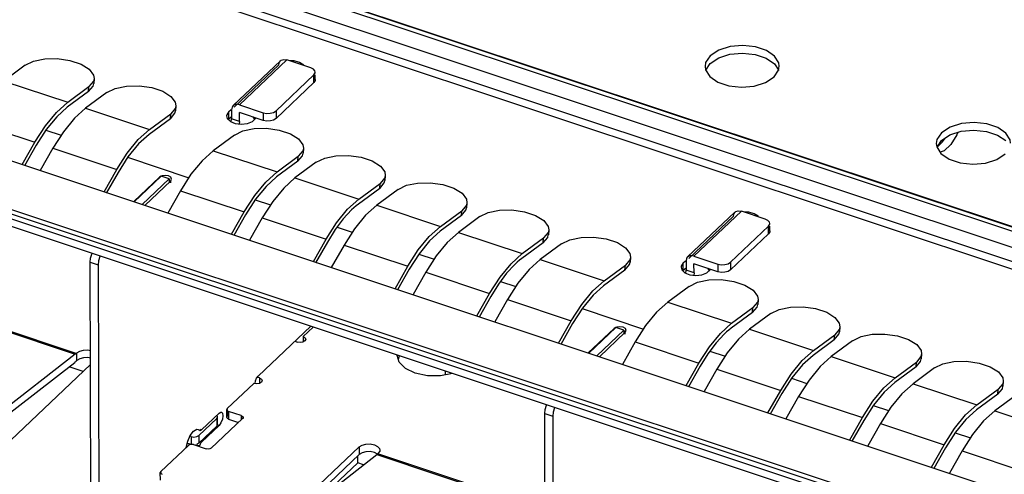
# Model space of a CAD drawing. Extents: x 0 to 1189, y 0 to 841.
# Tile 79 of 256: x 558.45 to 567.73, y 303.5 to 307.78. Entities that reach past the tile are written whole.
import ezdxf

# ---------------------------------------------------------------- set-up
doc = ezdxf.new("R2010")
doc.units = 0
doc.header["$LTSCALE"] = 65.395
doc.layers.get('0').update_dxf_attribs({"linetype": 'CONTINUOUS'})

msp = doc.modelspace()

# ---------------------------------------------------------------- linework, layer by layer
at = {"color": 6, "linetype": 'Continuous'}
for p, q in [((573.41, 303.9239), (540.8995, 314.7403)), ((573.4711, 303.9474), (540.9605, 314.7638)), ((540.9692, 314.7595), (573.4709, 303.9461)), ((540.783, 314.6299), (573.2935, 303.8135)), ((573.2411, 303.6233), (540.6471, 314.4675)), ((573.2241, 303.701), (540.7136, 314.5173)), ((537.8243, 312.7402), (571.8989, 301.4034)), ((571.8991, 301.331), (537.8245, 312.6678)), ((560.4587, 306.9733), (560.9057, 307.3969)), ((560.9657, 307.4058), (560.5187, 306.9821)), ((560.9057, 307.3969), (560.9126, 307.4023)), ((560.9126, 307.4023), (560.9367, 307.4098)), ((560.9367, 307.4098), (560.9657, 307.4058)), ((561.1914, 307.3307), (560.9657, 307.4058)), ((561.0348, 307.3947), (560.9981, 307.395)), ((564.9165, 307.3797), (564.9107, 307.3431)), ((564.9597, 307.444), (564.9165, 307.3797)), ((564.9598, 307.3717), (565.0395, 307.4238)), ((560.8906, 307.3584), (560.4708, 306.9605)), ((561.2169, 307.3177), (561.1914, 307.3307)), ((561.2315, 307.3006), (561.2169, 307.3177)), ((561.2341, 307.2885), (561.2315, 307.3006)), ((564.9107, 307.3431), (564.9152, 307.3114)), ((564.9152, 307.3114), (564.9547, 307.2477)), ((564.9173, 307.3081), (564.9598, 307.3717)), ((565.5614, 307.2438), (565.6045, 307.3081)), ((565.5651, 307.3691), (565.6057, 307.3051)), ((565.6045, 307.3081), (565.6104, 307.3448)), ((561.2219, 307.2633), (560.8643, 306.9244)), ((561.222, 307.1909), (561.2219, 307.2633)), ((561.2335, 307.2092), (561.222, 307.1909)), ((561.2343, 307.2161), (561.2335, 307.2092)), ((561.2343, 307.2161), (561.2342, 307.2633)), ((565.4812, 307.1915), (565.5614, 307.2438)), ((560.8644, 306.852), (561.222, 307.1909)), ((560.4182, 306.9173), (560.3994, 306.8859)), ((560.4182, 306.9173), (560.4403, 306.9383)), ((560.4183, 306.845), (560.4182, 306.9173)), ((560.4436, 306.9348), (560.4438, 306.8479)), ((560.5187, 306.9821), (560.7443, 306.907)), ((560.8643, 306.9244), (560.8644, 306.852)), ((560.3994, 306.8859), (560.3986, 306.8771)), ((560.3986, 306.8771), (560.4051, 306.8532)), ((560.4051, 306.8532), (560.4337, 306.8249)), ((560.4438, 306.8691), (560.4183, 306.845)), ((560.4337, 306.8249), (560.48, 306.8057)), ((560.4406, 306.8221), (560.4438, 306.8479)), ((560.519, 306.8229), (560.4438, 306.8479)), ((560.519, 306.8229), (560.5163, 306.8011)), ((560.7445, 306.8347), (560.5188, 306.9097)), ((560.519, 306.8229), (560.5188, 306.9097)), ((560.5938, 306.805), (560.641, 306.8238)), ((560.641, 306.8238), (560.6708, 306.8517)), ((560.646, 306.8675), (560.6608, 306.8436)), ((560.6608, 306.8436), (560.6607, 306.8625)), ((560.6708, 306.8517), (560.6728, 306.8585)), ((560.7443, 306.907), (560.7445, 306.8347)), ((560.48, 306.8057), (560.5367, 306.7986)), ((560.5367, 306.7986), (560.5938, 306.805)), ((567.0979, 306.654), (567.092, 306.6173)), ((567.141, 306.7183), (567.0979, 306.654)), ((567.0987, 306.5823), (567.1412, 306.6459)), ((567.1412, 306.6459), (567.2209, 306.698)), ((567.151, 306.6314), (567.175, 306.668)), ((567.092, 306.6173), (567.0966, 306.5857)), ((567.0966, 306.5857), (567.1361, 306.522)), ((567.0987, 306.5822), (567.151, 306.6314)), ((567.1657, 306.5489), (567.128, 306.5351)), ((567.2277, 306.6081), (567.1657, 306.5489)), ((567.6626, 306.4657), (567.7428, 306.5181)), ((559.5223, 306.0683), (559.7655, 306.2988)), ((559.782, 306.3078), (559.5276, 306.0666)), ((559.6028, 306.0416), (559.8573, 306.2827)), ((559.782, 306.3078), (559.7655, 306.2988)), ((559.8573, 306.2827), (559.782, 306.3078)), ((559.8193, 306.3157), (559.7886, 306.3114)), ((559.8573, 306.2827), (559.8573, 306.2467)), ((559.8708, 306.2638), (559.8794, 306.2814)), ((559.8708, 306.2638), (559.6276, 306.0333)), ((559.8709, 306.2467), (559.8708, 306.2638)), ((564.7462, 305.5468), (565.1932, 305.9704)), ((565.1782, 305.9319), (564.7583, 305.534)), ((565.2532, 305.9793), (564.8062, 305.5556)), ((565.1933, 305.9704), (565.2001, 305.9758)), ((565.2001, 305.9758), (565.2242, 305.9833)), ((565.2242, 305.9833), (565.2532, 305.9793)), ((565.4789, 305.9042), (565.2532, 305.9793)), ((565.3224, 305.9682), (565.2856, 305.9685)), ((565.5044, 305.8913), (565.4789, 305.9042)), ((565.5094, 305.8368), (565.1518, 305.4979)), ((565.519, 305.8741), (565.5044, 305.8913)), ((565.5096, 305.7644), (565.5094, 305.8368)), ((565.5217, 305.862), (565.519, 305.8741)), ((565.5218, 305.7897), (565.5217, 305.8368)), ((565.152, 305.4255), (565.5096, 305.7644)), ((565.521, 305.7827), (565.5096, 305.7644)), ((565.5218, 305.7897), (565.521, 305.7827)), ((564.8062, 305.5556), (565.0319, 305.4805)), ((559.1119, 305.4986), (559.1871, 305.4736)), ((559.1175, 302.9084), (559.1119, 305.4986)), ((559.1871, 305.4736), (559.1927, 302.8833)), ((564.6869, 305.4594), (564.6861, 305.4506)), ((564.6861, 305.4506), (564.6926, 305.4267)), ((564.7057, 305.4908), (564.6869, 305.4594)), ((564.7057, 305.4908), (564.7278, 305.5118)), ((564.7059, 305.4185), (564.7057, 305.4908)), ((564.7313, 305.4426), (564.7059, 305.4185)), ((564.7312, 305.5083), (564.7313, 305.4215)), ((565.032, 305.4082), (564.8064, 305.4833)), ((564.8066, 305.3964), (564.8064, 305.4833)), ((564.9335, 305.441), (564.9483, 305.4171)), ((564.9483, 305.4171), (564.9483, 305.436)), ((564.9583, 305.4252), (564.9603, 305.432)), ((565.0319, 305.4805), (565.032, 305.4082)), ((565.1518, 305.4979), (565.152, 305.4255)), ((564.6926, 305.4267), (564.7212, 305.3985)), ((564.7212, 305.3985), (564.7675, 305.3792)), ((564.7281, 305.3956), (564.7313, 305.4215)), ((564.8066, 305.3964), (564.7313, 305.4215)), ((564.7675, 305.3792), (564.8243, 305.3721)), ((564.8066, 305.3964), (564.8038, 305.3747)), ((564.8243, 305.3721), (564.8813, 305.3786)), ((564.8813, 305.3786), (564.9285, 305.3973)), ((564.9285, 305.3973), (564.9583, 305.4252)), ((557.5271, 305.1103), (558.9713, 304.6298)), ((558.9807, 304.6379), (557.5364, 305.1184)), ((561.1914, 304.8935), (560.6944, 304.4226)), ((561.1192, 304.7961), (561.214, 304.886)), ((563.8099, 304.6418), (564.0531, 304.8723)), ((564.0696, 304.8813), (563.8151, 304.6401)), ((564.0696, 304.8813), (564.0531, 304.8723)), ((564.1448, 304.8563), (564.0696, 304.8813)), ((564.1069, 304.8892), (564.0762, 304.8849)), ((561.1192, 304.7961), (561.1193, 304.7456)), ((563.8903, 304.6151), (564.1448, 304.8563)), ((564.1584, 304.8373), (563.9152, 304.6068)), ((564.1448, 304.8563), (564.1449, 304.8202)), ((564.1584, 304.8373), (564.167, 304.8549)), ((564.1584, 304.8203), (564.1584, 304.8373)), ((561.0433, 304.7526), (561.0655, 304.7453)), ((561.0921, 304.7412), (561.0655, 304.7453)), ((561.1448, 304.7708), (561.1376, 304.7558)), ((558.9713, 304.6298), (557.9479, 303.8342)), ((558.9849, 304.6419), (558.9807, 304.6379)), ((558.9851, 304.5695), (558.9849, 304.6419)), ((559.1139, 304.5933), (559.09, 304.598)), ((562.025, 304.5542), (562.0055, 304.6187)), ((562.0271, 304.6116), (562.017, 304.5808)), ((557.9434, 303.7578), (558.9668, 304.5534)), ((557.9674, 303.4464), (559.114, 304.5331)), ((558.9718, 304.5685), (558.9808, 304.5655)), ((558.9808, 304.5655), (558.9851, 304.5695)), ((559.0127, 304.5868), (558.9851, 304.5695)), ((562.0842, 304.4947), (562.025, 304.5542)), ((560.681, 304.404), (560.6944, 304.4226)), ((560.7079, 304.4063), (560.6909, 304.412)), ((562.1767, 304.45), (562.0842, 304.4947)), ((562.4592, 304.4717), (562.4593, 304.4346)), ((560.6543, 304.3555), (560.4039, 304.1183)), ((560.6808, 304.3514), (560.6543, 304.3555)), ((560.6677, 304.3537), (560.6713, 304.3789)), ((560.6713, 304.3789), (560.681, 304.404)), ((560.7079, 304.4063), (560.727, 304.3953)), ((560.7079, 304.4063), (560.708, 304.3558)), ((560.7336, 304.381), (560.7263, 304.366)), ((560.727, 304.3953), (560.7336, 304.381)), ((560.3272, 304.0746), (560.1624, 303.9183)), ((560.3056, 304.025), (560.313, 304.0402)), ((560.313, 304.0402), (560.3063, 304.0545)), ((560.3131, 303.9678), (560.313, 304.0402)), ((560.3272, 304.0746), (560.3452, 304.0838)), ((560.3452, 304.0838), (560.3494, 304.0831)), ((560.3494, 304.0831), (560.3582, 304.075)), ((560.3582, 304.075), (560.3631, 304.0506)), ((560.3631, 304.0506), (560.3584, 304.017)), ((560.4039, 304.1183), (560.399, 304.1082)), ((560.399, 304.1082), (560.403, 304.0991)), ((560.3992, 304.0358), (560.399, 304.1082)), ((560.3992, 304.0358), (560.4041, 304.0459)), ((560.403, 304.0991), (560.4162, 304.0913)), ((560.4039, 304.1183), (560.404, 304.1082)), ((560.404, 304.0913), (560.4041, 304.0459)), ((560.5365, 304.0513), (560.4162, 304.0913)), ((560.4162, 304.0913), (560.4163, 304.0189)), ((560.5365, 304.0513), (560.5366, 304.0128)), ((563.3994, 304.0721), (563.4747, 304.0471)), ((563.405, 301.4819), (563.3994, 304.0721)), ((563.4747, 304.0471), (563.4803, 301.4568)), ((560.3056, 304.025), (560.1357, 303.8641)), ((560.1359, 303.7917), (560.3058, 303.9527)), ((560.1626, 303.8025), (560.3275, 303.9588)), ((560.2537, 303.7447), (560.5487, 304.0243)), ((560.3056, 304.025), (560.3058, 303.9527)), ((560.3131, 303.9678), (560.3058, 303.9527)), ((560.3065, 303.9822), (560.3131, 303.9678)), ((560.3119, 303.964), (560.3275, 303.9588)), ((560.3454, 303.9836), (560.3275, 303.9588)), ((560.3584, 304.017), (560.3454, 303.9836)), ((560.4163, 304.0189), (560.5101, 303.9877)), ((560.5536, 304.0344), (560.5487, 304.0243)), ((560.5536, 304.0344), (560.5536, 304.0243)), ((560.0316, 303.8106), (560.0561, 303.8647)), ((560.0638, 303.8537), (560.0528, 303.8573)), ((560.0561, 303.8647), (560.0864, 303.9043)), ((560.0638, 303.8537), (560.0639, 303.7813)), ((560.0864, 303.9043), (560.1168, 303.9221)), ((560.1168, 303.9221), (560.1304, 303.9213)), ((560.1416, 303.9145), (560.1298, 303.9184)), ((560.1304, 303.9213), (560.1416, 303.9145)), ((560.1357, 303.8641), (560.1359, 303.7917)), ((560.1416, 303.9145), (560.1457, 303.9119)), ((560.1493, 303.9227), (560.1624, 303.9183)), ((560.1546, 303.9128), (560.1624, 303.9183)), ((559.7781, 303.5251), (560.0374, 303.7709)), ((560.0173, 303.7518), (560.0316, 303.8106)), ((560.0308, 303.7923), (560.0639, 303.7813)), ((560.0854, 303.7778), (560.0684, 303.7805)), ((560.0854, 303.7778), (560.2057, 303.7378)), ((560.1052, 303.7794), (560.142, 303.7671)), ((560.1359, 303.7917), (560.1164, 303.781)), ((560.142, 303.7671), (560.1388, 303.7601)), ((560.1478, 303.7812), (560.142, 303.7671)), ((560.1513, 303.8063), (560.1626, 303.8025)), ((561.7916, 303.7768), (561.8223, 303.7613)), ((561.6477, 303.756), (560.4497, 302.6206)), ((560.7912, 302.8883), (561.8146, 303.6838)), ((560.8883, 302.9637), (561.6479, 303.6836)), ((561.6477, 303.756), (561.6479, 303.6836)), ((561.6755, 303.7009), (561.6479, 303.6836)), ((561.7122, 303.7108), (561.6755, 303.7009)), ((561.7528, 303.7121), (561.7122, 303.7108)), ((561.7918, 303.7044), (561.7528, 303.7121)), ((561.8224, 303.6889), (561.7918, 303.7044)), ((561.8146, 303.6838), (561.8208, 303.689)), ((561.8146, 303.6838), (563.2588, 303.2033)), ((561.8208, 303.689), (561.824, 303.6919)), ((561.824, 303.6919), (561.8282, 303.6959)), ((563.2682, 303.2114), (561.824, 303.6919)), ((561.8283, 303.682), (561.8282, 303.6959)), ((559.7781, 303.5251), (559.7732, 303.5151)), ((559.7732, 303.5151), (559.7772, 303.506)), ((559.7734, 303.4427), (559.7732, 303.5151)), ((559.7772, 303.506), (559.7903, 303.4982)), ((559.7781, 303.5251), (559.7781, 303.5151))]:
    msp.add_line(p, q, dxfattribs=at)
at = {"color": 7, "linetype": 'Continuous'}
for p, q in [((538.0964, 313.1968), (572.4117, 301.78)), ((537.7388, 312.8579), (572.0541, 301.4411)), ((572.0542, 301.3976), (537.7389, 312.8145)), ((558.4986, 307.3535), (558.2975, 307.2052)), ((558.2975, 307.2052), (558.8993, 307.005)), ((559.1431, 307.2045), (559.1003, 307.1532)), ((559.1484, 307.228), (559.1431, 307.2045)), ((559.1485, 307.228), (559.1452, 307.1817)), ((559.097, 307.1069), (558.8959, 306.9587)), ((558.8993, 307.005), (559.1003, 307.1532)), ((559.097, 307.1069), (559.1396, 307.1579)), ((559.097, 307.1069), (559.1003, 307.1532)), ((559.1396, 307.1579), (559.145, 307.1817)), ((559.2696, 307.0969), (559.0685, 306.9487)), ((559.0685, 306.9487), (558.9629, 306.8539)), ((559.0685, 306.9487), (559.6703, 306.7485)), ((559.9141, 306.948), (559.8713, 306.8967)), ((559.9106, 306.9014), (559.916, 306.9252)), ((559.9194, 306.9715), (559.9141, 306.948)), ((559.9195, 306.9715), (559.9162, 306.9252)), ((557.9892, 306.8289), (558.591, 306.6287)), ((559.868, 306.8504), (559.6669, 306.7022)), ((559.6703, 306.7485), (559.8713, 306.8967)), ((559.868, 306.8504), (559.9106, 306.9014)), ((559.868, 306.8504), (559.8713, 306.8967)), ((558.6967, 306.7479), (558.603, 306.6012)), ((560.4731, 306.6965), (560.272, 306.5483)), ((558.4712, 306.418), (558.591, 306.6287)), ((558.603, 306.6012), (558.4921, 306.4061)), ((558.7602, 306.5724), (558.6404, 306.3617)), ((558.7602, 306.5724), (559.362, 306.3722)), ((560.272, 306.5483), (560.8738, 306.3481)), ((561.1176, 306.5476), (561.0748, 306.4963)), ((561.1229, 306.5711), (561.1176, 306.5476)), ((561.1181, 306.6049), (561.1229, 306.5711)), ((561.1231, 306.5711), (561.1197, 306.5248)), ((559.4677, 306.4913), (559.374, 306.3446)), ((560.8738, 306.3481), (561.0748, 306.4963)), ((561.0715, 306.45), (561.1141, 306.501)), ((561.0715, 306.45), (561.0748, 306.4963)), ((561.1141, 306.501), (561.1196, 306.5248)), ((559.2422, 306.1615), (559.362, 306.3722)), ((561.0715, 306.45), (560.8704, 306.3018)), ((561.2441, 306.44), (561.043, 306.2918)), ((559.374, 306.3446), (559.2631, 306.1496)), ((561.043, 306.2918), (560.9374, 306.1969)), ((561.043, 306.2918), (561.6448, 306.0916)), ((561.8886, 306.2911), (561.8459, 306.2398)), ((561.8851, 306.2445), (561.8906, 306.2683)), ((561.8939, 306.3146), (561.8886, 306.2911)), ((561.8941, 306.3146), (561.8907, 306.2682)), ((561.8425, 306.1935), (561.6414, 306.0453)), ((561.6448, 306.0916), (561.8459, 306.2398)), ((562.0151, 306.1835), (561.814, 306.0353)), ((561.8425, 306.1935), (561.8851, 306.2445)), ((561.8425, 306.1935), (561.8459, 306.2398)), ((559.9637, 306.1719), (559.8439, 305.9613)), ((559.9637, 306.1719), (560.5655, 305.9717)), ((560.6712, 306.0909), (560.5776, 305.9442)), ((561.814, 306.0353), (561.7084, 305.9404)), ((561.814, 306.0353), (562.4158, 305.8351)), ((562.6135, 305.937), (562.6561, 305.988)), ((562.6596, 306.0346), (562.6169, 305.9833)), ((562.6561, 305.988), (562.6616, 306.0117)), ((562.6649, 306.0581), (562.6596, 306.0346)), ((562.6651, 306.0581), (562.6617, 306.0117)), ((560.4457, 305.7611), (560.5655, 305.9717)), ((560.5776, 305.9442), (560.4666, 305.7492)), ((560.7348, 305.9154), (560.6149, 305.7048)), ((560.7348, 305.9154), (561.3365, 305.7152)), ((562.6135, 305.937), (562.4124, 305.7887)), ((562.4158, 305.8351), (562.6169, 305.9833)), ((562.7861, 305.927), (562.585, 305.7788)), ((562.6135, 305.937), (562.6169, 305.9833)), ((561.4212, 305.8044), (561.3486, 305.6877)), ((563.4359, 305.8015), (563.4306, 305.7781)), ((563.4361, 305.8015), (563.4327, 305.7552)), ((561.2167, 305.5046), (561.3365, 305.7152)), ((562.585, 305.7788), (562.4795, 305.6839)), ((562.585, 305.7788), (563.1868, 305.5785)), ((563.1868, 305.5785), (563.3879, 305.7268)), ((563.3845, 305.6804), (563.4271, 305.7315)), ((563.3845, 305.6804), (563.3879, 305.7268)), ((563.4306, 305.7781), (563.3879, 305.7268)), ((563.4271, 305.7315), (563.4326, 305.7552)), ((561.3486, 305.6877), (561.2376, 305.4927)), ((561.5058, 305.6589), (561.3859, 305.4483)), ((561.5058, 305.6589), (562.1075, 305.4587)), ((563.3845, 305.6804), (563.1834, 305.5322)), ((563.5571, 305.6705), (563.356, 305.5222)), ((562.2132, 305.5779), (562.1196, 305.4312)), ((563.356, 305.5222), (563.2505, 305.4274)), ((563.356, 305.5222), (563.9578, 305.322)), ((564.2069, 305.545), (564.2016, 305.5215)), ((564.2071, 305.545), (564.2037, 305.4987)), ((561.9877, 305.2481), (562.1075, 305.4587)), ((562.1196, 305.4312), (562.0086, 305.2362)), ((563.9578, 305.322), (564.1589, 305.4702)), ((564.1555, 305.4239), (564.1981, 305.4749)), ((564.1555, 305.4239), (564.1589, 305.4702)), ((564.2016, 305.5215), (564.1589, 305.4702)), ((564.1981, 305.4749), (564.2036, 305.4987)), ((562.2768, 305.4024), (562.1569, 305.1918)), ((562.2768, 305.4024), (562.8785, 305.2022)), ((564.1555, 305.4239), (563.9544, 305.2757)), ((562.9632, 305.2914), (562.8906, 305.1747)), ((564.7606, 305.27), (564.5596, 305.1218)), ((562.7587, 304.9916), (562.8785, 305.2022)), ((562.8906, 305.1747), (562.7796, 304.9797)), ((565.4056, 305.1784), (565.4104, 305.1446)), ((563.0478, 305.1459), (562.928, 304.9353)), ((563.0478, 305.1459), (563.6495, 304.9457)), ((563.7552, 305.0649), (563.6616, 304.9182)), ((564.5596, 305.1218), (565.1613, 304.9216)), ((565.1613, 304.9216), (565.3624, 305.0698)), ((565.359, 305.0235), (565.4016, 305.0745)), ((565.359, 305.0235), (565.3624, 305.0698)), ((565.4051, 305.1211), (565.3624, 305.0698)), ((565.4016, 305.0745), (565.4071, 305.0983)), ((565.4104, 305.1446), (565.4051, 305.1211)), ((565.4106, 305.1446), (565.4072, 305.0983)), ((565.359, 305.0235), (565.158, 304.8753)), ((565.5316, 305.0135), (565.3306, 304.8653)), ((563.5297, 304.735), (563.6495, 304.9457)), ((563.6616, 304.9182), (563.5506, 304.7231)), ((566.1814, 304.8881), (566.1761, 304.8646)), ((566.1816, 304.8881), (566.1782, 304.8418)), ((565.3306, 304.8653), (565.225, 304.7705)), ((565.3306, 304.8653), (565.9323, 304.6651)), ((565.9323, 304.6651), (566.1334, 304.8133)), ((566.13, 304.767), (566.1727, 304.818)), ((566.13, 304.767), (566.1334, 304.8133)), ((566.1761, 304.8646), (566.1334, 304.8133)), ((566.1727, 304.818), (566.1781, 304.8418)), ((564.2513, 304.7455), (564.1315, 304.5348)), ((564.2513, 304.7455), (564.853, 304.5453)), ((566.13, 304.767), (565.929, 304.6188)), ((566.3026, 304.757), (566.1016, 304.6088)), ((564.9377, 304.6345), (564.8651, 304.5177)), ((566.1016, 304.6088), (565.996, 304.5139)), ((566.1016, 304.6088), (566.7033, 304.4086)), ((566.9471, 304.6081), (566.9044, 304.5568)), ((566.9524, 304.6316), (566.9471, 304.6081)), ((566.9526, 304.6316), (566.9492, 304.5853)), ((559.0452, 304.4678), (558.9132, 304.5117)), ((564.7332, 304.3346), (564.853, 304.5453)), ((564.8651, 304.5177), (564.7542, 304.3227)), ((566.901, 304.5105), (566.7, 304.3623)), ((566.7033, 304.4086), (566.9044, 304.5568)), ((566.901, 304.5105), (566.9437, 304.5615)), ((566.901, 304.5105), (566.9044, 304.5568)), ((566.9437, 304.5615), (566.9491, 304.5853)), ((565.0223, 304.4889), (564.9025, 304.2783)), ((565.0223, 304.4889), (565.624, 304.2887)), ((565.7297, 304.4079), (565.6361, 304.2612)), ((567.0736, 304.5005), (566.8726, 304.3523)), ((566.8726, 304.3523), (566.767, 304.2574)), ((566.8726, 304.3523), (567.4743, 304.1521)), ((567.7181, 304.3516), (567.6754, 304.3003)), ((567.7147, 304.305), (567.7201, 304.3287)), ((567.7234, 304.3751), (567.7181, 304.3516)), ((567.7236, 304.3751), (567.7202, 304.3287)), ((565.5042, 304.0781), (565.624, 304.2887)), ((565.6361, 304.2612), (565.5252, 304.0662)), ((565.7933, 304.2324), (565.6735, 304.0218)), ((565.7933, 304.2324), (566.395, 304.0322)), ((567.672, 304.254), (567.471, 304.1057)), ((567.4743, 304.1521), (567.6754, 304.3003)), ((567.8446, 304.244), (567.6436, 304.0958)), ((567.672, 304.254), (567.7147, 304.305)), ((567.672, 304.254), (567.6754, 304.3003)), ((566.5007, 304.1514), (566.4071, 304.0047)), ((567.6436, 304.0958), (567.538, 304.0009)), ((567.6436, 304.0958), (568.2453, 303.8955)), ((566.2752, 303.8216), (566.395, 304.0322)), ((566.4071, 304.0047), (566.2962, 303.8097)), ((566.5643, 303.9759), (566.4445, 303.7653)), ((566.5643, 303.9759), (567.166, 303.7757)), ((567.2718, 303.8949), (567.1781, 303.7482)), ((567.0462, 303.5651), (567.166, 303.7757)), ((561.6374, 303.6054), (561.6373, 303.6736)), ((567.1781, 303.7482), (567.0672, 303.5532)), ((567.3353, 303.7194), (567.2155, 303.5088)), ((567.3353, 303.7194), (567.9371, 303.5192)), ((561.2471, 303.2426), (561.6374, 303.6054)), ((561.6909, 303.5876), (561.6374, 303.6054))]:
    msp.add_line(p, q, dxfattribs=at)
at = {"color": 4, "linetype": 'Continuous'}
for p, q in [((558.6935, 306.7428), (558.8383, 306.6947)), ((559.4645, 306.4863), (560.0418, 306.2942)), ((560.668, 306.0859), (560.8128, 306.0377)), ((561.4398, 305.8291), (561.5838, 305.7812)), ((562.21, 305.5729), (562.3548, 305.5247)), ((562.9818, 305.3161), (563.1258, 305.2682)), ((563.752, 305.0598), (564.3294, 304.8678)), ((564.9563, 304.6592), (565.1004, 304.6112)), ((565.7265, 304.4029), (565.8714, 304.3547)), ((566.4975, 304.1464), (566.6424, 304.0982)), ((567.2685, 303.8899), (567.4134, 303.8417))]:
    msp.add_line(p, q, dxfattribs=at)
at = {"color": 6, "linetype": 'Continuous'}
for points in [[(565.6104, 307.3448), (565.6059, 307.3764), (565.5663, 307.4401), (565.4899, 307.4929), (565.3858, 307.5279), (565.2667, 307.5407), (565.1471, 307.5299), (565.0399, 307.4964), (564.9597, 307.444)], [(560.8906, 307.3584), (560.8964, 307.3844), (560.9057, 307.3969)], [(561.1282, 307.3517), (561.1255, 307.3566), (561.0871, 307.3811), (561.0348, 307.3947)], [(565.0395, 307.4238), (565.1455, 307.4572), (565.264, 307.4684), (565.3833, 307.4561), (565.4879, 307.4216), (565.5651, 307.3691)], [(561.2219, 307.2633), (561.2333, 307.2816), (561.2341, 307.2885)], [(561.2171, 307.2454), (561.2316, 307.2282), (561.2343, 307.2161)], [(564.9547, 307.2477), (565.0312, 307.1949), (565.1353, 307.1599), (565.2544, 307.1471), (565.3739, 307.1579), (565.4812, 307.1915)], [(560.4587, 306.9733), (560.4494, 306.9607), (560.4436, 306.9348)], [(560.5187, 306.9821), (560.4897, 306.9862), (560.4655, 306.9786), (560.4587, 306.9733)], [(560.7443, 306.907), (560.7768, 306.9006), (560.8106, 306.9017), (560.8412, 306.91), (560.8643, 306.9244)], [(560.8644, 306.852), (560.8414, 306.8376), (560.8108, 306.8294), (560.777, 306.8283), (560.7445, 306.8347)], [(567.7918, 306.619), (567.7873, 306.6506), (567.7477, 306.7143), (567.6713, 306.7672), (567.5671, 306.8021), (567.4481, 306.815), (567.3285, 306.8042), (567.2212, 306.7706), (567.141, 306.7183)], [(567.2209, 306.698), (567.3269, 306.7315), (567.4454, 306.7426), (567.5646, 306.7303), (567.6693, 306.6959), (567.7465, 306.6434)], [(567.2961, 306.7218), (567.2858, 306.6979), (567.2277, 306.6081)], [(567.1361, 306.522), (567.2126, 306.4692), (567.3167, 306.4342), (567.4357, 306.4214), (567.5553, 306.4321), (567.6626, 306.4657)], [(559.8794, 306.2814), (559.8717, 306.2981), (559.8497, 306.3109), (559.8193, 306.3157)], [(565.1782, 305.9319), (565.1839, 305.9579), (565.1933, 305.9704)], [(565.4158, 305.9252), (565.4131, 305.9301), (565.3747, 305.9546), (565.3224, 305.9682)], [(565.5046, 305.8189), (565.5191, 305.8017), (565.5218, 305.7897)], [(565.5094, 305.8368), (565.5208, 305.8551), (565.5217, 305.862)], [(559.1119, 305.4986), (559.116, 305.536), (559.1275, 305.5749), (559.1297, 305.5795)], [(559.2027, 305.5499), (559.1912, 305.511), (559.1871, 305.4736)], [(564.7462, 305.5468), (564.7369, 305.5343), (564.7312, 305.5083)], [(564.8062, 305.5556), (564.7772, 305.5597), (564.7531, 305.5521), (564.7462, 305.5468)], [(565.0319, 305.4805), (565.0643, 305.4742), (565.0982, 305.4753), (565.1287, 305.4835), (565.1518, 305.4979)], [(565.152, 305.4255), (565.1289, 305.4111), (565.0983, 305.4029), (565.0645, 305.4018), (565.032, 305.4082)], [(564.167, 304.8549), (564.1592, 304.8717), (564.1372, 304.8844), (564.1069, 304.8892)], [(561.1192, 304.7961), (561.1382, 304.7851), (561.1448, 304.7708)], [(561.1376, 304.7558), (561.1183, 304.7451), (561.0921, 304.7412)], [(558.9807, 304.6379), (558.9775, 304.635), (558.9744, 304.6323), (558.9713, 304.6298)], [(558.9849, 304.6419), (559.0126, 304.6592), (559.0493, 304.669), (559.0899, 304.6703), (559.1137, 304.6657)], [(559.09, 304.598), (559.0494, 304.5967), (559.0127, 304.5868)], [(558.9668, 304.5534), (558.9715, 304.5572), (558.9761, 304.5612), (558.9808, 304.5655)], [(562.5285, 304.4487), (562.5282, 304.4485), (562.4142, 304.4255), (562.2916, 304.4258), (562.1767, 304.45)], [(560.7263, 304.366), (560.707, 304.3553), (560.6808, 304.3514)], [(563.3994, 304.0721), (563.4035, 304.1096), (563.415, 304.1484), (563.4172, 304.153)], [(560.5365, 304.0513), (560.5489, 304.0442), (560.5536, 304.0344)], [(563.4902, 304.1234), (563.4787, 304.0845), (563.4747, 304.0471)], [(560.4163, 304.0189), (560.4039, 304.026), (560.3992, 304.0358)], [(560.0638, 303.8537), (560.09, 303.8496), (560.1162, 303.8533), (560.1357, 303.8641)], [(560.1457, 303.9119), (560.1475, 303.9115), (560.1546, 303.9128)], [(560.0684, 303.7805), (560.0513, 303.7783), (560.0374, 303.7709)], [(560.1626, 303.8025), (560.1549, 303.7933), (560.1478, 303.7812)], [(561.6477, 303.756), (561.6754, 303.7732), (561.7121, 303.7831), (561.7526, 303.7844), (561.7916, 303.7768)], [(561.8223, 303.7613), (561.8397, 303.7406), (561.8429, 303.7261)], [(560.2537, 303.7447), (560.2411, 303.7377), (560.2243, 303.735), (560.2057, 303.7378)], [(561.8429, 303.7261), (561.8419, 303.7178), (561.8282, 303.6959)]]:
    msp.add_lwpolyline(points, dxfattribs=at)
at = {"color": 7, "linetype": 'Continuous'}
for points in [[(558.4986, 307.3535), (558.5778, 307.3923), (558.6834, 307.4141), (558.8016, 307.4167), (558.9206, 307.3998), (559.0253, 307.3653), (559.1027, 307.3173), (559.1436, 307.2618), (559.1484, 307.228)], [(559.2696, 307.0969), (559.3488, 307.1358), (559.4544, 307.1576), (559.5726, 307.1602), (559.6916, 307.1433), (559.7963, 307.1088), (559.8737, 307.0608), (559.9146, 307.0053), (559.9194, 306.9715)], [(558.591, 306.6287), (558.6896, 306.7831), (558.7937, 306.9102), (558.8993, 307.005)], [(558.8959, 306.9587), (558.7956, 306.8686), (558.6967, 306.7479)], [(558.9629, 306.8539), (558.8588, 306.7268), (558.7602, 306.5724)], [(559.362, 306.3722), (559.4606, 306.5266), (559.5647, 306.6537), (559.6703, 306.7485)], [(560.4731, 306.6965), (560.5523, 306.7354), (560.6579, 306.7572), (560.7761, 306.7598), (560.8952, 306.7429), (560.9998, 306.7083), (561.0772, 306.6604), (561.1181, 306.6049)], [(559.6669, 306.7022), (559.5666, 306.6121), (559.4677, 306.4913)], [(560.272, 306.5483), (560.1664, 306.4535), (560.0623, 306.3264), (559.9637, 306.1719)], [(561.2441, 306.44), (561.3234, 306.4788), (561.4289, 306.5007), (561.5471, 306.5033), (561.6662, 306.4864), (561.7708, 306.4518), (561.8482, 306.4039), (561.8891, 306.3484), (561.8939, 306.3146)], [(560.5655, 305.9717), (560.6641, 306.1261), (560.7682, 306.2533), (560.8738, 306.3481)], [(560.8704, 306.3018), (560.7701, 306.2117), (560.6712, 306.0909)], [(560.9374, 306.1969), (560.8333, 306.0698), (560.7348, 305.9154)], [(562.0151, 306.1835), (562.0944, 306.2223), (562.1999, 306.2442), (562.3181, 306.2468), (562.4372, 306.2298), (562.5418, 306.1953), (562.6192, 306.1473), (562.6601, 306.0918), (562.6649, 306.0581)], [(561.3365, 305.7152), (561.4351, 305.8696), (561.5392, 305.9967), (561.6448, 306.0916)], [(561.5758, 305.9899), (561.4975, 305.906), (561.4212, 305.8044)], [(561.6414, 306.0453), (561.6196, 306.0284), (561.5977, 306.0099), (561.5758, 305.9899)], [(562.7861, 305.927), (562.8654, 305.9658), (562.9709, 305.9877), (563.0891, 305.9902), (563.2082, 305.9733), (563.3128, 305.9388), (563.3902, 305.8908), (563.4311, 305.8353), (563.4359, 305.8015)], [(561.7084, 305.9404), (561.6043, 305.8133), (561.5058, 305.6589)], [(562.1075, 305.4587), (562.2061, 305.6131), (562.3102, 305.7402), (562.4158, 305.8351)], [(562.4124, 305.7887), (562.3121, 305.6986), (562.2132, 305.5779)], [(563.5571, 305.6705), (563.6364, 305.7093), (563.7419, 305.7311), (563.8601, 305.7337), (563.9792, 305.7168), (564.0838, 305.6823), (564.1612, 305.6343), (564.2021, 305.5788), (564.2069, 305.545)], [(562.4795, 305.6839), (562.3753, 305.5568), (562.2768, 305.4024)], [(562.8785, 305.2022), (562.9771, 305.3566), (563.0812, 305.4837), (563.1868, 305.5785)], [(563.1834, 305.5322), (563.1616, 305.5154), (563.1397, 305.4969), (563.1178, 305.4769)], [(563.1178, 305.4769), (563.0396, 305.3929), (562.9632, 305.2914)], [(563.2505, 305.4274), (563.1463, 305.3003), (563.0478, 305.1459)], [(563.6495, 304.9457), (563.7481, 305.1001), (563.8522, 305.2272), (563.9578, 305.322)], [(563.9544, 305.2757), (563.8541, 305.1856), (563.7552, 305.0649)], [(564.7606, 305.27), (564.8399, 305.3089), (564.9454, 305.3307), (565.0636, 305.3333), (565.1827, 305.3164), (565.2873, 305.2819), (565.3647, 305.2339), (565.4056, 305.1784)], [(564.5596, 305.1218), (564.454, 305.027), (564.3499, 304.8999), (564.2513, 304.7455)], [(565.5316, 305.0135), (565.6109, 305.0524), (565.7164, 305.0742), (565.8346, 305.0768), (565.9537, 305.0599), (566.0583, 305.0253), (566.1357, 304.9774), (566.1766, 304.9219), (566.1814, 304.8881)], [(564.853, 304.5453), (564.9516, 304.6997), (565.0557, 304.8268), (565.1613, 304.9216)], [(565.158, 304.8753), (565.1361, 304.8584), (565.1142, 304.84), (565.0923, 304.82)], [(565.0923, 304.82), (565.0141, 304.736), (564.9377, 304.6345)], [(566.3026, 304.757), (566.3819, 304.7958), (566.4874, 304.8177), (566.6056, 304.8203), (566.7247, 304.8034), (566.8293, 304.7688), (566.9067, 304.7209), (566.9476, 304.6654), (566.9524, 304.6316)], [(565.225, 304.7705), (565.1209, 304.6434), (565.0223, 304.4889)], [(565.624, 304.2887), (565.7226, 304.4431), (565.8267, 304.5703), (565.9323, 304.6651)], [(565.929, 304.6188), (565.8287, 304.5287), (565.7297, 304.4079)], [(565.996, 304.5139), (565.8919, 304.3868), (565.7933, 304.2324)], [(567.0736, 304.5005), (567.1529, 304.5393), (567.2584, 304.5612), (567.3766, 304.5638), (567.4957, 304.5468), (567.6003, 304.5123), (567.6777, 304.4643), (567.7186, 304.4088), (567.7234, 304.3751)], [(566.395, 304.0322), (566.4936, 304.1866), (566.5977, 304.3137), (566.7033, 304.4086)], [(566.7, 304.3623), (566.5997, 304.2722), (566.5007, 304.1514)], [(566.767, 304.2574), (566.6629, 304.1303), (566.5643, 303.9759)], [(567.166, 303.7757), (567.2646, 303.9301), (567.3687, 304.0572), (567.4743, 304.1521)], [(567.471, 304.1057), (567.3707, 304.0156), (567.2718, 303.8949)], [(567.538, 304.0009), (567.4339, 303.8738), (567.3353, 303.7194)]]:
    msp.add_lwpolyline(points, dxfattribs=at)

doc.saveas('drawing.dxf')
